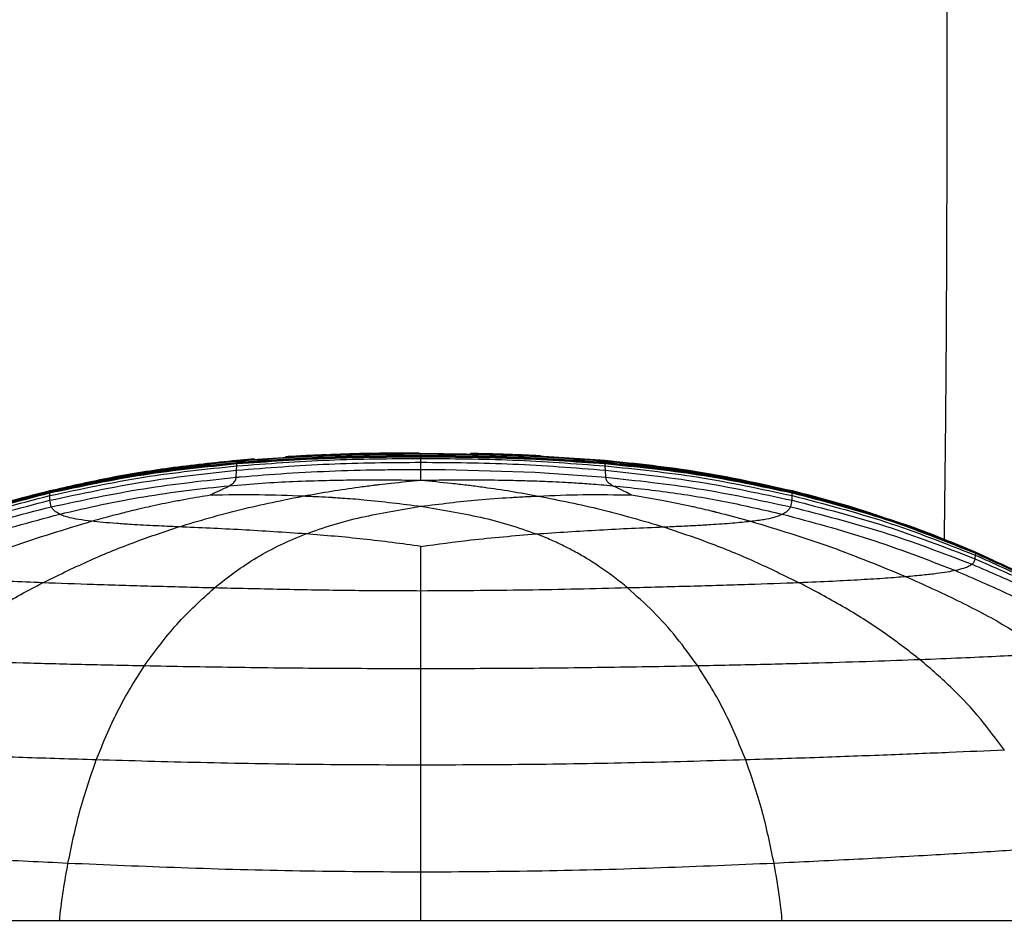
# Paper-space layout '_Front' of a CAD drawing. Header units: millimetres. Extents: x -908 to 908, y 0 to 686.
# Tile 5 of 19: x -848 to -729, y 466 to 575. Entities that reach past the tile are written whole.
import ezdxf

# ---------------------------------------------------------------- set-up
doc = ezdxf.new("R2010")
doc.units = ezdxf.units.MM

psp = doc.layouts.new('_Front')

# ---------------------------------------------------------------- linework, layer by layer
at = {"color": 7, "linetype": 'Continuous', "lineweight": 25}
for p, q in [((-821.77, 521.96), (-811.8, 522.6)), ((-819.61, 522.15), (-821.77, 521.96)), ((-806.86, 522.74), (-799.46, 522.87)), ((-799.46, 522.76), (-799.46, 522.87)), ((-799.46, 522.87), (-788.49, 522.68)), ((-799.46, 522.86), (-799.46, 522.87)), ((-799.46, 522.58), (-799.46, 522.76)), ((-799.46, 522.49), (-799.46, 522.58)), ((-799.46, 522.48), (-799.46, 522.49)), ((-799.46, 522.47), (-799.46, 522.48)), ((-799.46, 522.41), (-799.46, 522.47)), ((-799.46, 522.22), (-799.46, 522.41)), ((-799.46, 521.75), (-799.46, 522.22)), ((-788.24, 522.67), (-777.15, 521.96)), ((-777.15, 521.96), (-786.47, 522.55)), ((-786.35, 522.21), (-785.18, 522.14)), ((-784.73, 522.11), (-777.19, 521.69)), ((-827.69, 521), (-821.73, 521.69)), ((-821.78, 520.79), (-821.77, 521.31)), ((-821.76, 521.89), (-821.77, 521.96)), ((-821.77, 521.95), (-821.77, 521.96)), ((-821.77, 521.31), (-821.74, 521.58)), ((-821.74, 521.76), (-821.76, 521.89)), ((-821.73, 521.7), (-821.74, 521.76)), ((-821.74, 521.58), (-821.73, 521.67)), ((-821.73, 521.67), (-821.73, 521.69)), ((-821.73, 521.69), (-821.73, 521.69)), ((-799.46, 520.88), (-799.46, 521.75)), ((-777.19, 521.7), (-777.18, 521.76)), ((-777.19, 521.69), (-777.19, 521.7)), ((-777.19, 521.7), (-776.86, 521.66)), ((-777.19, 521.67), (-777.19, 521.69)), ((-777.17, 521.58), (-777.19, 521.67)), ((-777.18, 521.76), (-777.16, 521.89)), ((-777.18, 521.76), (-774.66, 521.46)), ((-777.15, 521.31), (-777.17, 521.58)), ((-777.16, 521.89), (-777.15, 521.96)), ((-777.13, 520.79), (-777.15, 521.31)), ((-821.83, 519.94), (-821.78, 520.79)), ((-796.54, 520.87), (-785.63, 520.55)), ((-785.63, 520.55), (-777.09, 519.94)), ((-777.09, 519.94), (-777.13, 520.79)), ((-844.4, 518.18), (-837.89, 519.44)), ((-838.83, 519.38), (-844.4, 518.18)), ((-761.83, 519.59), (-759.49, 519.14)), ((-754.52, 518.18), (-759.47, 519.26)), ((-847.93, 517.26), (-844.43, 518.27)), ((-847.07, 517.48), (-844.42, 518.25)), ((-845.42, 517.92), (-844.4, 518.2)), ((-844.42, 518.25), (-844.43, 518.27)), ((-844.43, 518.27), (-844.43, 518.27)), ((-844.4, 518.2), (-844.42, 518.25)), ((-844.4, 518.2), (-843.21, 518.44)), ((-844.4, 518.19), (-844.4, 518.2)), ((-844.4, 518.18), (-844.4, 518.19)), ((-844.4, 518.16), (-844.4, 518.18)), ((-844.4, 518.04), (-844.4, 518.16)), ((-844.4, 517.71), (-844.4, 518.04)), ((-844.39, 517.14), (-844.4, 517.71)), ((-754.53, 517.14), (-754.52, 517.71)), ((-754.52, 518.19), (-754.51, 518.2)), ((-754.52, 518.18), (-754.52, 518.19)), ((-754.52, 518.18), (-754.52, 518.19)), ((-748.25, 516.53), (-754.52, 518.18)), ((-754.52, 518.16), (-754.52, 518.18)), ((-754.52, 518.04), (-754.52, 518.16)), ((-754.52, 517.71), (-754.52, 518.04)), ((-754.51, 518.2), (-754.5, 518.25)), ((-754.51, 518.2), (-753.41, 517.89)), ((-754.5, 518.25), (-754.49, 518.27)), ((-754.49, 518.27), (-754.49, 518.27)), ((-844.22, 516.35), (-844.39, 517.14)), ((-754.7, 516.35), (-754.53, 517.14)), ((-748.29, 516.41), (-745.8, 515.7)), ((-739.43, 513.53), (-732.34, 510.83)), ((-732.38, 510.5), (-732.42, 510.06)), ((-732.35, 510.73), (-732.38, 510.5)), ((-732.34, 510.82), (-732.35, 510.73)), ((-732.34, 510.84), (-732.34, 510.83)), ((-732.33, 510.84), (-732.34, 510.84)), ((-732.34, 510.83), (-732.34, 510.82)), ((-732.34, 510.83), (-725.65, 507.67)), ((-732.34, 510.83), (-732.34, 510.83)), ((-732.34, 510.83), (-732.34, 510.83)), ((-730.17, 509.86), (-732.33, 510.84)), ((-799.46, 496.72), (-799.46, 502.03)), ((-799.46, 493.89), (-799.46, 496.72)), ((-799.46, 466.18), (-799.46, 472.08))]:
    psp.add_line(p, q, dxfattribs=at)
for points, knots in [([(-734.01, 627.86), (-734.38, 624.38), (-735.1, 617.71), (-735.55, 608.05), (-735.78, 599.19), (-735.84, 591.1), (-735.84, 583.77), (-735.82, 577.19), (-735.81, 571.35), (-735.81, 564.52), (-735.81, 556.36), (-735.84, 546.54), (-735.89, 536.83), (-735.96, 527.28), (-736.05, 519.21), (-736.11, 514.21), (-736.13, 512.33)], [0, 0, 0, 0, 0.090672, 0.1741053, 0.2507227, 0.3206806, 0.3840632, 0.4409515, 0.4914097, 0.5355124, 0.6183831, 0.7032488, 0.7904386, 0.870226, 0.9512032, 1, 1, 1, 1]), ([(-821.77, 521.31), (-818.04, 521.59), (-810.61, 522.14), (-803.17, 522.19), (-799.46, 522.22)], [0, 0, 0, 0, 0.502221, 1, 1, 1, 1]), ([(-821.76, 521.89), (-818.03, 522.16), (-810.61, 522.7), (-803.16, 522.74), (-799.46, 522.76)], [0, 0, 0, 0, 0.502408, 1, 1, 1, 1]), ([(-821.74, 521.76), (-818.01, 522.01), (-810.59, 522.52), (-803.16, 522.56), (-799.46, 522.58)], [0, 0, 0, 0, 0.502511, 1, 1, 1, 1]), ([(-821.74, 521.58), (-818.02, 521.84), (-810.6, 522.35), (-803.16, 522.39), (-799.46, 522.41)], [0, 0, 0, 0, 0.502442, 1, 1, 1, 1]), ([(-821.73, 521.7), (-818, 521.95), (-810.59, 522.44), (-803.16, 522.48), (-799.46, 522.49)], [0, 0, 0, 0, 0.502555, 1, 1, 1, 1]), ([(-821.73, 521.69), (-818, 521.94), (-810.59, 522.44), (-803.16, 522.47), (-799.46, 522.49)], [0, 0, 0, 0, 0.502561, 1, 1, 1, 1]), ([(-821.73, 521.69), (-818, 521.94), (-810.59, 522.43), (-803.16, 522.46), (-799.46, 522.48)], [0, 0, 0, 0, 0.502561, 1, 1, 1, 1]), ([(-821.73, 521.67), (-818.01, 521.92), (-810.59, 522.42), (-803.16, 522.46), (-799.46, 522.47)], [0, 0, 0, 0, 0.502546, 1, 1, 1, 1]), ([(-810.83, 522.66), (-811.69, 522.62), (-813.49, 522.55), (-815.04, 522.46), (-815.85, 522.41)], [0, 0, 0, 0, 0.480772, 1, 1, 1, 1]), ([(-811.8, 522.6), (-811.39, 522.62), (-809.75, 522.74), (-808.1, 522.74), (-806.86, 522.74)], [0, 0, 0, 0, 0.248376, 1, 1, 1, 1]), ([(-799.69, 522.87), (-801.51, 522.86), (-804.89, 522.84), (-808.48, 522.76), (-810.17, 522.69), (-810.35, 522.68)], [0, 0, 0, 0, 0.5104217, 0.946602, 1, 1, 1, 1]), ([(-799.46, 522.76), (-795.76, 522.74), (-788.31, 522.7), (-780.89, 522.16), (-777.16, 521.89)], [0, 0, 0, 0, 0.497587, 1, 1, 1, 1]), ([(-799.46, 522.58), (-795.76, 522.56), (-788.32, 522.52), (-780.9, 522.01), (-777.18, 521.76)], [0, 0, 0, 0, 0.497486, 1, 1, 1, 1]), ([(-799.46, 522.48), (-795.76, 522.48), (-790.85, 522.49), (-785.94, 522.19), (-784.73, 522.11)], [0, 0, 0, 0, 0.752528, 1, 1, 1, 1]), ([(-799.46, 522.49), (-795.76, 522.48), (-788.33, 522.44), (-780.91, 521.95), (-777.19, 521.7)], [0, 0, 0, 0, 0.497445, 1, 1, 1, 1]), ([(-799.46, 522.47), (-795.76, 522.46), (-788.33, 522.42), (-780.91, 521.92), (-777.19, 521.67)], [0, 0, 0, 0, 0.4974491, 1, 1, 1, 1]), ([(-799.46, 522.41), (-795.76, 522.39), (-788.32, 522.35), (-780.9, 521.84), (-777.17, 521.58)], [0, 0, 0, 0, 0.497556, 1, 1, 1, 1]), ([(-799.46, 522.22), (-795.75, 522.19), (-788.31, 522.14), (-780.88, 521.59), (-777.15, 521.31)], [0, 0, 0, 0, 0.497777, 1, 1, 1, 1]), ([(-785, 522.52), (-785.75, 522.56), (-787.14, 522.63), (-789.44, 522.71), (-791.66, 522.78), (-792.84, 522.8), (-793.45, 522.82)], [0, 0, 0, 0, 0.283319, 0.525585, 0.753897, 1, 1, 1, 1]), ([(-821.77, 521.96), (-824.49, 521.68), (-829.75, 521.13), (-837.31, 519.89), (-842.11, 518.8), (-844.43, 518.27)], [0, 0, 0, 0, 0.356746, 0.690058, 1, 1, 1, 1]), ([(-844.43, 518.27), (-840.65, 519.11), (-833.17, 520.76), (-825.54, 521.56), (-821.77, 521.96)], [0, 0, 0, 0, 0.50489, 1, 1, 1, 1]), ([(-844.42, 518.25), (-840.64, 519.07), (-833.15, 520.71), (-825.53, 521.5), (-821.76, 521.89)], [0, 0, 0, 0, 0.50493, 1, 1, 1, 1]), ([(-844.4, 518.16), (-840.61, 518.97), (-833.13, 520.57), (-825.5, 521.31), (-821.73, 521.67)], [0, 0, 0, 0, 0.5050336, 1, 1, 1, 1]), ([(-844.4, 518.04), (-840.62, 518.85), (-833.13, 520.44), (-825.51, 521.2), (-821.74, 521.58)], [0, 0, 0, 0, 0.504904, 1, 1, 1, 1]), ([(-844.4, 517.71), (-840.62, 518.52), (-833.14, 520.13), (-825.54, 520.92), (-821.77, 521.31)], [0, 0, 0, 0, 0.50462, 1, 1, 1, 1]), ([(-837.89, 519.44), (-836.27, 519.78), (-832.9, 520.5), (-829.47, 520.83), (-827.69, 521)], [0, 0, 0, 0, 0.480998, 1, 1, 1, 1]), ([(-835.63, 519.88), (-834.76, 520.06), (-830.17, 520.98), (-825.51, 521.37), (-821.73, 521.69)], [0, 0, 0, 0, 0.189568, 1, 1, 1, 1]), ([(-835.45, 519.92), (-834.64, 520.08), (-830.12, 520.99), (-825.51, 521.38), (-821.73, 521.7)], [0, 0, 0, 0, 0.179316, 1, 1, 1, 1]), ([(-821.78, 520.79), (-818.05, 521.08), (-810.62, 521.66), (-803.17, 521.72), (-799.46, 521.75)], [0, 0, 0, 0, 0.502002, 1, 1, 1, 1]), ([(-799.46, 521.75), (-795.75, 521.72), (-788.29, 521.66), (-780.86, 521.08), (-777.13, 520.79)], [0, 0, 0, 0, 0.497993, 1, 1, 1, 1]), ([(-766.47, 520.47), (-766.56, 520.48), (-766.72, 520.5), (-767.35, 520.59), (-768.16, 520.71), (-768.94, 520.81), (-769.83, 520.93), (-771.18, 521.09), (-772.98, 521.29), (-775.03, 521.5), (-776.43, 521.62), (-777.19, 521.69)], [0, 0, 0, 0, 0.142387, 0.258552, 0.35635, 0.402401, 0.448896, 0.549976, 0.671532, 0.820316, 1, 1, 1, 1]), ([(-777.19, 521.67), (-773.41, 521.31), (-765.79, 520.57), (-758.3, 518.97), (-754.52, 518.16)], [0, 0, 0, 0, 0.494964, 1, 1, 1, 1]), ([(-777.17, 521.58), (-773.4, 521.2), (-765.79, 520.44), (-758.3, 518.85), (-754.52, 518.04)], [0, 0, 0, 0, 0.495092, 1, 1, 1, 1]), ([(-777.16, 521.89), (-773.38, 521.5), (-765.76, 520.71), (-758.28, 519.07), (-754.5, 518.25)], [0, 0, 0, 0, 0.495065, 1, 1, 1, 1]), ([(-754.49, 518.27), (-758.27, 519.11), (-765.75, 520.76), (-773.37, 521.56), (-777.15, 521.96)], [0, 0, 0, 0, 0.5048925, 1, 1, 1, 1]), ([(-777.15, 521.96), (-773.37, 521.56), (-765.75, 520.76), (-758.27, 519.11), (-754.49, 518.27)], [0, 0, 0, 0, 0.4951115, 1, 1, 1, 1]), ([(-777.15, 521.31), (-773.38, 520.92), (-765.77, 520.13), (-758.3, 518.52), (-754.52, 517.71)], [0, 0, 0, 0, 0.4953796, 1, 1, 1, 1]), ([(-844.39, 517.14), (-840.62, 517.95), (-833.15, 519.55), (-825.55, 520.38), (-821.78, 520.79)], [0, 0, 0, 0, 0.50435, 1, 1, 1, 1]), ([(-844.22, 516.35), (-840.5, 517.15), (-833.1, 518.73), (-825.57, 519.54), (-821.83, 519.94)], [0, 0, 0, 0, 0.503883, 1, 1, 1, 1]), ([(-822.36, 519.08), (-822.2, 519.23), (-821.86, 519.56), (-821.84, 519.81), (-821.83, 519.94)], [0, 0, 0, 0, 0.461623, 1, 1, 1, 1]), ([(-821.83, 519.94), (-821.67, 519.95), (-819.63, 520.14), (-815.62, 520.44), (-809.79, 520.73), (-805.32, 520.84), (-802.83, 520.86), (-802.33, 520.87)], [0, 0, 0, 0, 0.025474, 0.313905, 0.617885, 0.922048, 1, 1, 1, 1]), ([(-802.33, 520.87), (-801.89, 520.87), (-801.41, 520.88), (-800.46, 520.88), (-799.94, 520.88), (-799.46, 520.88)], [0, 0, 0, 0, 0.455262, 0.499916, 1, 1, 1, 1]), ([(-799.46, 520.59), (-799.46, 520.6), (-799.46, 520.65), (-799.46, 520.75), (-799.46, 520.84), (-799.46, 520.88)], [0, 0, 0, 0, 0.078559, 0.496069, 1, 1, 1, 1]), ([(-799.46, 520.88), (-798.97, 520.88), (-798.45, 520.88), (-797.48, 520.88), (-796.99, 520.87), (-796.54, 520.87)], [0, 0, 0, 0, 0.500076, 0.535397, 1, 1, 1, 1]), ([(-799.46, 519.69), (-799.46, 519.86), (-799.46, 520.22), (-799.46, 520.46), (-799.46, 520.59)], [0, 0, 0, 0, 0.497879, 1, 1, 1, 1]), ([(-777.13, 520.79), (-773.37, 520.38), (-765.77, 519.55), (-758.3, 517.95), (-754.53, 517.14)], [0, 0, 0, 0, 0.495647, 1, 1, 1, 1]), ([(-777.09, 519.94), (-773.35, 519.54), (-765.81, 518.73), (-758.42, 517.15), (-754.7, 516.35)], [0, 0, 0, 0, 0.496111, 1, 1, 1, 1]), ([(-776.27, 518.91), (-776.42, 519.01), (-776.78, 519.22), (-777.01, 519.57), (-777.06, 519.8), (-777.09, 519.94)], [0, 0, 0, 0, 0.223763, 0.504277, 1, 1, 1, 1]), ([(-768.8, 520.72), (-767.83, 520.62), (-765.49, 520.39), (-763.18, 519.89), (-761.83, 519.59)], [0, 0, 0, 0, 0.413077, 1, 1, 1, 1]), ([(-767.65, 520.59), (-767.07, 520.53), (-762.64, 520.03), (-758.29, 519.04), (-754.52, 518.19)], [0, 0, 0, 0, 0.132008, 1, 1, 1, 1]), ([(-767.53, 520.62), (-766.99, 520.56), (-762.6, 520.06), (-758.29, 519.07), (-754.51, 518.2)], [0, 0, 0, 0, 0.124874, 1, 1, 1, 1]), ([(-843.2, 515.46), (-841.5, 515.86), (-838.14, 516.65), (-833.01, 517.6), (-827.86, 518.38), (-824.37, 518.73), (-822.64, 518.91)], [0, 0, 0, 0, 0.25315, 0.500143, 0.750983, 1, 1, 1, 1]), ([(-824.95, 517.79), (-824.82, 517.86), (-824.57, 518.01), (-824.17, 518.19), (-823.83, 518.34), (-823.48, 518.49), (-823.16, 518.64), (-822.86, 518.78), (-822.71, 518.87), (-822.64, 518.91)], [0, 0, 0, 0, 0.128691, 0.249534, 0.381401, 0.493874, 0.664774, 0.826964, 1, 1, 1, 1]), ([(-822.64, 518.91), (-821.33, 519.02), (-818.75, 519.24), (-814.83, 519.44), (-811.16, 519.56), (-807.27, 519.63), (-803.46, 519.63), (-800.73, 519.59), (-799.46, 519.57)], [0, 0, 0, 0, 0.168994, 0.331099, 0.504804, 0.64255, 0.83433, 1, 1, 1, 1]), ([(-822.64, 518.91), (-822.59, 518.94), (-822.48, 519), (-822.4, 519.05), (-822.36, 519.08)], [0, 0, 0, 0, 0.499744, 1, 1, 1, 1]), ([(-813.66, 517.67), (-812.53, 517.87), (-810.28, 518.28), (-808.1, 518.59), (-807, 518.74)], [0, 0, 0, 0, 0.499058, 1, 1, 1, 1]), ([(-807, 518.74), (-806.43, 518.82), (-805.76, 518.91), (-804.92, 519.01), (-804.18, 519.1), (-802.31, 519.31), (-800.66, 519.46), (-799.46, 519.57)], [0, 0, 0, 0, 0.221965, 0.258686, 0.32743, 0.512723, 1, 1, 1, 1]), ([(-799.46, 519.57), (-799.46, 519.59), (-799.46, 519.63), (-799.46, 519.67), (-799.46, 519.69)], [0, 0, 0, 0, 0.527457, 1, 1, 1, 1]), ([(-799.46, 519.57), (-798.49, 519.59), (-796.6, 519.61), (-793.49, 519.63), (-790.65, 519.61), (-788.1, 519.56), (-786.31, 519.51), (-784.81, 519.46), (-783.41, 519.4), (-782.13, 519.34), (-780.59, 519.25), (-779.16, 519.15), (-777.61, 519.03), (-776.73, 518.95), (-776.27, 518.91)], [0, 0, 0, 0, 0.126972, 0.246045, 0.405423, 0.495175, 0.575326, 0.636128, 0.688918, 0.756256, 0.800345, 0.887221, 0.939851, 1, 1, 1, 1]), ([(-799.46, 519.57), (-798.25, 519.46), (-796.42, 519.29), (-794.44, 519.06), (-793.12, 518.9), (-792.42, 518.81), (-791.82, 518.73)], [0, 0, 0, 0, 0.4867616, 0.7344484, 0.7744377, 1, 1, 1, 1]), ([(-791.82, 518.73), (-790.75, 518.57), (-788.6, 518.27), (-786.38, 517.86), (-785.27, 517.65)], [0, 0, 0, 0, 0.498624, 1, 1, 1, 1]), ([(-773.97, 517.79), (-774.48, 518.04), (-775.52, 518.54), (-776.02, 518.79), (-776.27, 518.91)], [0, 0, 0, 0, 0.493948, 1, 1, 1, 1]), ([(-776.27, 518.91), (-773.95, 518.66), (-769.33, 518.17), (-762.46, 517.02), (-757.98, 515.98), (-755.72, 515.46)], [0, 0, 0, 0, 0.332368, 0.663932, 1, 1, 1, 1]), ([(-866.58, 510.82), (-862.99, 512.27), (-855.75, 515.2), (-848.2, 517.17), (-844.4, 518.16)], [0, 0, 0, 0, 0.496019, 1, 1, 1, 1]), ([(-866.56, 510.73), (-862.98, 512.17), (-855.74, 515.08), (-848.2, 517.05), (-844.4, 518.04)], [0, 0, 0, 0, 0.495961, 1, 1, 1, 1]), ([(-866.54, 510.5), (-862.95, 511.92), (-855.72, 514.78), (-848.19, 516.72), (-844.4, 517.71)], [0, 0, 0, 0, 0.495821, 1, 1, 1, 1]), ([(-844.4, 518.18), (-846.34, 517.69), (-849.85, 516.81), (-854.42, 515.41), (-857.93, 514.22), (-859.54, 513.63), (-860.22, 513.38)], [0, 0, 0, 0, 0.348599, 0.628003, 0.841551, 1, 1, 1, 1]), ([(-844.43, 518.27), (-847.19, 517.58), (-850.65, 516.7), (-854.01, 515.53), (-854.7, 515.3)], [0, 0, 0, 0, 0.7957383, 1, 1, 1, 1]), ([(-839.36, 514.61), (-838.97, 514.71), (-838.18, 514.93), (-837, 515.25), (-835.92, 515.53), (-834.84, 515.81), (-833.72, 516.08), (-832.82, 516.29), (-831.82, 516.51), (-830.78, 516.74), (-829.3, 517.03), (-827.8, 517.32), (-826.34, 517.57), (-825.4, 517.72), (-824.95, 517.79)], [0, 0, 0, 0, 0.0834999, 0.1668148, 0.250239, 0.3135578, 0.3935669, 0.4839089, 0.5017505, 0.6014075, 0.7006657, 0.8071501, 0.9081317, 1, 1, 1, 1]), ([(-828.82, 513.92), (-826.32, 514.66), (-821.31, 516.14), (-816.2, 517.16), (-813.66, 517.67)], [0, 0, 0, 0, 0.50113, 1, 1, 1, 1]), ([(-824.95, 517.79), (-822.98, 517.82), (-819.23, 517.89), (-815.45, 517.74), (-813.66, 517.67)], [0, 0, 0, 0, 0.524046, 1, 1, 1, 1]), ([(-813.66, 517.67), (-813.05, 517.64), (-811.92, 517.6), (-810.78, 517.53), (-810.22, 517.5), (-810.04, 517.49), (-809.63, 517.46), (-808.38, 517.38), (-804.9, 517.11), (-801.76, 516.7), (-799.46, 516.41)], [0, 0, 0, 0, 0.124775, 0.23397, 0.237291, 0.242458, 0.269598, 0.323197, 0.50488, 1, 1, 1, 1]), ([(-799.46, 516.41), (-797.16, 516.7), (-793.61, 517.15), (-789.92, 517.41), (-788.41, 517.5), (-787.88, 517.53), (-786.79, 517.59), (-785.87, 517.63), (-785.27, 517.65)], [0, 0, 0, 0, 0.494408, 0.765031, 0.773307, 0.810376, 0.875232, 1, 1, 1, 1]), ([(-785.27, 517.65), (-783.46, 517.73), (-779.68, 517.89), (-775.92, 517.82), (-773.97, 517.79)], [0, 0, 0, 0, 0.479014, 1, 1, 1, 1]), ([(-785.27, 517.65), (-782.72, 517.15), (-777.61, 516.13), (-772.6, 514.66), (-770.09, 513.92)], [0, 0, 0, 0, 0.498894, 1, 1, 1, 1]), ([(-773.97, 517.79), (-772.75, 517.59), (-770.45, 517.21), (-768.05, 516.72), (-766.77, 516.44), (-766.37, 516.35), (-765.71, 516.2), (-764.96, 516.02), (-764.31, 515.86), (-764.05, 515.8), (-763.97, 515.78), (-763.95, 515.77), (-763.92, 515.77), (-763.88, 515.75), (-763.83, 515.74), (-763.81, 515.74), (-763.81, 515.74), (-763.79, 515.73), (-763.73, 515.72), (-763.49, 515.66), (-762.09, 515.3), (-760.74, 514.93), (-759.56, 514.61)], [0, 0, 0, 0, 0.249096, 0.470928, 0.49546, 0.515518, 0.552964, 0.634456, 0.672429, 0.687445, 0.689517, 0.690049, 0.691227, 0.695424, 0.699695, 0.699983, 0.700102, 0.700492, 0.704621, 0.712877, 0.749763, 1, 1, 1, 1]), ([(-754.52, 518.16), (-750.71, 517.17), (-743.16, 515.2), (-735.93, 512.27), (-732.34, 510.82)], [0, 0, 0, 0, 0.503985, 1, 1, 1, 1]), ([(-754.52, 518.04), (-750.72, 517.05), (-743.17, 515.08), (-735.94, 512.17), (-732.35, 510.73)], [0, 0, 0, 0, 0.504041, 1, 1, 1, 1]), ([(-754.52, 517.71), (-750.73, 516.72), (-743.2, 514.78), (-735.97, 511.92), (-732.38, 510.5)], [0, 0, 0, 0, 0.50418, 1, 1, 1, 1]), ([(-754.5, 518.25), (-750.7, 517.24), (-743.15, 515.24), (-735.92, 512.3), (-732.34, 510.84)], [0, 0, 0, 0, 0.503981, 1, 1, 1, 1]), ([(-743.51, 515.05), (-744.85, 515.51), (-748.46, 516.74), (-752.16, 517.68), (-754.49, 518.27)], [0, 0, 0, 0, 0.370447, 1, 1, 1, 1]), ([(-754.49, 518.27), (-750.69, 517.26), (-743.15, 515.25), (-735.92, 512.3), (-732.33, 510.84)], [0, 0, 0, 0, 0.503985, 1, 1, 1, 1]), ([(-866.5, 510.06), (-862.92, 511.45), (-855.69, 514.25), (-848.17, 516.17), (-844.39, 517.14)], [0, 0, 0, 0, 0.495703, 1, 1, 1, 1]), ([(-866.18, 509.39), (-862.61, 510.75), (-855.44, 513.49), (-847.98, 515.39), (-844.22, 516.35)], [0, 0, 0, 0, 0.496843, 1, 1, 1, 1]), ([(-843.2, 515.46), (-843.38, 515.56), (-843.75, 515.78), (-844.05, 516.07), (-844.16, 516.25), (-844.22, 516.35)], [0, 0, 0, 0, 0.295487, 0.630969, 1, 1, 1, 1]), ([(-813.39, 513.07), (-812.32, 513.45), (-810.19, 514.21), (-805.57, 515.41), (-801.89, 516.01), (-799.46, 516.41)], [0, 0, 0, 0, 0.254956, 0.506447, 1, 1, 1, 1]), ([(-799.46, 516.41), (-797.02, 516.01), (-793.35, 515.41), (-788.73, 514.21), (-786.6, 513.45), (-785.53, 513.07)], [0, 0, 0, 0, 0.49345, 0.744996, 1, 1, 1, 1]), ([(-755.72, 515.46), (-755.54, 515.56), (-755.16, 515.78), (-754.87, 516.07), (-754.76, 516.25), (-754.7, 516.35)], [0, 0, 0, 0, 0.295487, 0.630969, 1, 1, 1, 1]), ([(-754.7, 516.35), (-750.94, 515.39), (-743.47, 513.49), (-736.3, 510.75), (-732.74, 509.39)], [0, 0, 0, 0, 0.503156, 1, 1, 1, 1]), ([(-754.53, 517.14), (-750.74, 516.17), (-743.23, 514.25), (-736, 511.45), (-732.42, 510.06)], [0, 0, 0, 0, 0.504298, 1, 1, 1, 1]), ([(-864.15, 508.63), (-860.71, 509.96), (-853.9, 512.6), (-846.75, 514.51), (-843.2, 515.46)], [0, 0, 0, 0, 0.503918, 1, 1, 1, 1]), ([(-839.36, 514.61), (-839.9, 514.67), (-841, 514.81), (-842.04, 515.03), (-842.76, 515.25), (-843.05, 515.38), (-843.2, 515.46)], [0, 0, 0, 0, 0.226077, 0.460399, 0.715445, 1, 1, 1, 1]), ([(-759.56, 514.61), (-758.98, 514.68), (-757.78, 514.83), (-756.43, 515.13), (-756, 515.33), (-755.72, 515.46)], [0, 0, 0, 0, 0.2452514, 0.5056335, 1, 1, 1, 1]), ([(-755.72, 515.46), (-752.17, 514.51), (-745.02, 512.6), (-738.21, 509.96), (-734.77, 508.63)], [0, 0, 0, 0, 0.4960811, 1, 1, 1, 1]), ([(-745.8, 515.7), (-744.92, 515.47), (-742.75, 514.89), (-740.67, 514.04), (-739.43, 513.53)], [0, 0, 0, 0, 0.403723, 1, 1, 1, 1]), ([(-744.66, 515.39), (-744.16, 515.25), (-739.95, 514.07), (-735.91, 512.35), (-732.34, 510.83)], [0, 0, 0, 0, 0.1169494, 1, 1, 1, 1]), ([(-744.49, 515.33), (-744.05, 515.21), (-739.89, 514.04), (-735.91, 512.35), (-732.34, 510.83)], [0, 0, 0, 0, 0.104994, 1, 1, 1, 1]), ([(-858.19, 507.88), (-855.14, 509.14), (-849.05, 511.66), (-842.59, 513.63), (-839.36, 514.61)], [0, 0, 0, 0, 0.500322, 1, 1, 1, 1]), ([(-845.27, 507.14), (-843.47, 508.02), (-839.92, 509.76), (-834.45, 512.02), (-830.67, 513.29), (-828.82, 513.92)], [0, 0, 0, 0, 0.345424, 0.681318, 1, 1, 1, 1]), ([(-828.82, 513.92), (-829.73, 513.96), (-831.68, 514.05), (-834.19, 514.18), (-836.33, 514.33), (-837.99, 514.46), (-838.91, 514.56), (-839.36, 514.61)], [0, 0, 0, 0, 0.229443, 0.49586, 0.663443, 0.834129, 1, 1, 1, 1]), ([(-813.39, 513.07), (-815.98, 513.24), (-821.17, 513.59), (-826.28, 513.81), (-828.82, 513.92)], [0, 0, 0, 0, 0.500554, 1, 1, 1, 1]), ([(-785.53, 513.07), (-782.97, 513.24), (-777.78, 513.59), (-772.67, 513.81), (-770.09, 513.92)], [0, 0, 0, 0, 0.494284, 1, 1, 1, 1]), ([(-770.09, 513.92), (-769.42, 513.95), (-768.1, 514.01), (-766.19, 514.1), (-764.04, 514.23), (-761.68, 514.39), (-760.26, 514.53), (-759.56, 514.61)], [0, 0, 0, 0, 0.171622, 0.335559, 0.494271, 0.750392, 1, 1, 1, 1]), ([(-770.09, 513.92), (-768.25, 513.29), (-764.46, 512.02), (-758.99, 509.76), (-755.45, 508.02), (-753.65, 507.14)], [0, 0, 0, 0, 0.318677, 0.654574, 1, 1, 1, 1]), ([(-759.56, 514.61), (-756.3, 513.62), (-749.84, 511.65), (-743.75, 509.13), (-740.73, 507.88)], [0, 0, 0, 0, 0.504639, 1, 1, 1, 1]), ([(-732.33, 510.84), (-734.9, 511.92), (-738.36, 513.39), (-741.95, 514.54), (-742.88, 514.84)], [0, 0, 0, 0, 0.7394093, 1, 1, 1, 1]), ([(-824.47, 506.52), (-823.65, 507.18), (-822.04, 508.48), (-819.38, 510.22), (-816.56, 511.78), (-814.44, 512.64), (-813.39, 513.07)], [0, 0, 0, 0, 0.26013, 0.51374, 0.760255, 1, 1, 1, 1]), ([(-799.46, 511.56), (-801.78, 511.87), (-806.39, 512.49), (-811.07, 512.88), (-813.39, 513.07)], [0, 0, 0, 0, 0.5040109, 1, 1, 1, 1]), ([(-799.46, 511.56), (-797.46, 511.83), (-792.85, 512.46), (-788.17, 512.85), (-785.53, 513.07)], [0, 0, 0, 0, 0.434276, 1, 1, 1, 1]), ([(-774.45, 506.52), (-774.71, 506.74), (-775.23, 507.16), (-776.03, 507.79), (-776.88, 508.42), (-777.69, 508.99), (-778.55, 509.56), (-779.58, 510.21), (-780.86, 510.94), (-782.35, 511.71), (-783.87, 512.42), (-784.98, 512.85), (-785.53, 513.07)], [0, 0, 0, 0, 0.08397, 0.167343, 0.25008, 0.344031, 0.40955, 0.495967, 0.633471, 0.750485, 0.876108, 1, 1, 1, 1]), ([(-799.46, 508.17), (-799.46, 508.25), (-799.46, 508.84), (-799.46, 509.96), (-799.46, 510.98), (-799.46, 511.5), (-799.46, 511.53), (-799.46, 511.55), (-799.46, 511.56)], [0, 0, 0, 0, 0.066236, 0.5, 0.971678, 0.985839, 0.99292, 1, 1, 1, 1]), ([(-732.38, 510.5), (-730.13, 509.5), (-725.73, 507.54), (-719.56, 504.2), (-715.83, 501.6), (-714.03, 500.34)], [0, 0, 0, 0, 0.3519284, 0.686418, 1, 1, 1, 1]), ([(-732.35, 510.73), (-730.1, 509.71), (-725.7, 507.73), (-719.53, 504.33), (-715.81, 501.7), (-714.01, 500.42)], [0, 0, 0, 0, 0.351926, 0.686481, 1, 1, 1, 1]), ([(-732.34, 510.83), (-730.07, 509.83), (-726.93, 508.45), (-723.96, 506.74), (-723.14, 506.26)], [0, 0, 0, 0, 0.722891, 1, 1, 1, 1]), ([(-732.34, 510.82), (-730.09, 509.79), (-725.69, 507.79), (-719.52, 504.37), (-715.8, 501.73), (-714, 500.45)], [0, 0, 0, 0, 0.351944, 0.686516, 1, 1, 1, 1]), ([(-732.74, 509.39), (-732.86, 509.31), (-733.08, 509.15), (-733.68, 508.9), (-734.42, 508.71), (-734.77, 508.63)], [0, 0, 0, 0, 0.359413, 0.694552, 1, 1, 1, 1]), ([(-732.42, 510.06), (-732.42, 509.96), (-732.42, 509.77), (-732.63, 509.52), (-732.74, 509.39)], [0, 0, 0, 0, 0.507656, 1, 1, 1, 1]), ([(-732.74, 509.39), (-730.5, 508.43), (-726.12, 506.55), (-719.95, 503.34), (-716.22, 500.83), (-714.41, 499.61)], [0, 0, 0, 0, 0.352101, 0.686726, 1, 1, 1, 1]), ([(-732.42, 510.06), (-730.17, 509.08), (-725.77, 507.17), (-719.6, 503.89), (-715.87, 501.33), (-714.07, 500.09)], [0, 0, 0, 0, 0.35205, 0.686529, 1, 1, 1, 1]), ([(-845.27, 507.14), (-846.62, 507.2), (-849.22, 507.31), (-852.72, 507.5), (-855.76, 507.69), (-857.39, 507.82), (-858.19, 507.88)], [0, 0, 0, 0, 0.27439, 0.528032, 0.767529, 1, 1, 1, 1]), ([(-799.46, 506.15), (-799.46, 506.5), (-799.46, 507.19), (-799.46, 507.85), (-799.46, 508.17)], [0, 0, 0, 0, 0.511946, 1, 1, 1, 1]), ([(-740.73, 507.88), (-741.53, 507.82), (-743.15, 507.69), (-746.2, 507.5), (-749.7, 507.31), (-752.3, 507.2), (-753.65, 507.14)], [0, 0, 0, 0, 0.23247, 0.471968, 0.72561, 1, 1, 1, 1]), ([(-734.77, 508.63), (-735.08, 508.57), (-735.66, 508.45), (-736.96, 508.26), (-738.57, 508.07), (-740.01, 507.94), (-740.73, 507.88)], [0, 0, 0, 0, 0.273881, 0.527811, 0.767607, 1, 1, 1, 1]), ([(-740.73, 507.88), (-738.65, 506.95), (-734.55, 505.1), (-728.73, 502.04), (-725.11, 499.69), (-723.35, 498.55)], [0, 0, 0, 0, 0.3445124, 0.6804691, 1, 1, 1, 1]), ([(-734.77, 508.63), (-732.57, 507.68), (-728.26, 505.83), (-722.17, 502.69), (-718.44, 500.25), (-716.63, 499.06)], [0, 0, 0, 0, 0.349797, 0.685023, 1, 1, 1, 1]), ([(-859.88, 497.82), (-858.41, 498.96), (-855.41, 501.27), (-850.52, 504.35), (-847.03, 506.21), (-845.27, 507.14)], [0, 0, 0, 0, 0.322801, 0.658469, 1, 1, 1, 1]), ([(-824.47, 506.52), (-827.02, 506.58), (-831.94, 506.71), (-838.92, 506.91), (-843.22, 507.07), (-845.27, 507.14)], [0, 0, 0, 0, 0.3602315, 0.6956724, 1, 1, 1, 1]), ([(-753.65, 507.14), (-755.7, 507.07), (-760, 506.91), (-766.98, 506.71), (-771.9, 506.58), (-774.45, 506.52)], [0, 0, 0, 0, 0.304322, 0.639776, 1, 1, 1, 1]), ([(-739.04, 497.82), (-740.51, 498.96), (-743.51, 501.27), (-748.4, 504.35), (-751.89, 506.21), (-753.65, 507.14)], [0, 0, 0, 0, 0.322802, 0.65847, 1, 1, 1, 1]), ([(-832.95, 497.07), (-831.69, 498.8), (-829.16, 502.28), (-826.03, 505.1), (-824.47, 506.52)], [0, 0, 0, 0, 0.498049, 1, 1, 1, 1]), ([(-799.46, 506.15), (-802.31, 506.16), (-807.96, 506.18), (-816.31, 506.33), (-821.78, 506.46), (-824.47, 506.52)], [0, 0, 0, 0, 0.339849, 0.674845, 1, 1, 1, 1]), ([(-774.45, 506.52), (-778.53, 506.42), (-786.81, 506.22), (-795.2, 506.17), (-799.46, 506.15)], [0, 0, 0, 0, 0.491762, 1, 1, 1, 1]), ([(-799.46, 502.03), (-799.46, 502.92), (-799.46, 504.34), (-799.46, 505.66), (-799.46, 506.15)], [0, 0, 0, 0, 0.632795, 1, 1, 1, 1]), ([(-765.96, 497.07), (-766.8, 498.23), (-768.48, 500.57), (-771.29, 503.7), (-773.4, 505.58), (-774.45, 506.52)], [0, 0, 0, 0, 0.330439, 0.666135, 1, 1, 1, 1]), ([(-723.35, 498.55), (-724.28, 498.5), (-726.18, 498.4), (-729.82, 498.21), (-734.11, 498.02), (-737.35, 497.89), (-739.04, 497.82)], [0, 0, 0, 0, 0.231651, 0.470619, 0.724212, 1, 1, 1, 1]), ([(-832.95, 497.07), (-835.49, 497.12), (-840.43, 497.22), (-847.49, 497.41), (-853.98, 497.6), (-857.97, 497.75), (-859.88, 497.82)], [0, 0, 0, 0, 0.275845, 0.535967, 0.777936, 1, 1, 1, 1]), ([(-838.77, 485.69), (-837.95, 487.7), (-836.24, 491.87), (-834.08, 495.3), (-832.95, 497.07)], [0, 0, 0, 0, 0.482969, 1, 1, 1, 1]), ([(-799.46, 496.72), (-803.29, 496.73), (-810.88, 496.75), (-822.07, 496.87), (-829.37, 497), (-832.95, 497.07)], [0, 0, 0, 0, 0.341976, 0.677465, 1, 1, 1, 1]), ([(-765.96, 497.07), (-769.54, 497), (-776.85, 496.87), (-788.04, 496.75), (-795.63, 496.73), (-799.46, 496.72)], [0, 0, 0, 0, 0.322537, 0.658026, 1, 1, 1, 1]), ([(-739.04, 497.82), (-740.95, 497.75), (-744.94, 497.6), (-751.43, 497.41), (-758.49, 497.22), (-763.42, 497.12), (-765.96, 497.07)], [0, 0, 0, 0, 0.222067, 0.464034, 0.724154, 1, 1, 1, 1]), ([(-760.15, 485.69), (-760.97, 487.7), (-762.67, 491.87), (-764.84, 495.3), (-765.96, 497.07)], [0, 0, 0, 0, 0.48296, 1, 1, 1, 1]), ([(-728.84, 486.87), (-729.79, 488.15), (-731.73, 490.8), (-735.14, 494.46), (-737.71, 496.68), (-739.04, 497.82)], [0, 0, 0, 0, 0.311526, 0.644025, 1, 1, 1, 1]), ([(-799.46, 485.05), (-799.46, 486.59), (-799.46, 489.72), (-799.46, 492.48), (-799.46, 493.89)], [0, 0, 0, 0, 0.491122, 1, 1, 1, 1]), ([(-838.77, 485.69), (-841.74, 485.78), (-847.5, 485.96), (-855.73, 486.27), (-863.27, 486.57), (-867.87, 486.77), (-870.07, 486.87)], [0, 0, 0, 0, 0.276626, 0.536759, 0.778237, 1, 1, 1, 1]), ([(-728.84, 486.87), (-731.05, 486.77), (-735.64, 486.57), (-743.19, 486.27), (-751.42, 485.96), (-757.18, 485.78), (-760.15, 485.69)], [0, 0, 0, 0, 0.221761, 0.463239, 0.723373, 1, 1, 1, 1]), ([(-842.2, 473.15), (-841.75, 475.32), (-840.82, 479.79), (-839.47, 483.68), (-838.77, 485.69)], [0, 0, 0, 0, 0.486006, 1, 1, 1, 1]), ([(-799.46, 485.05), (-803.96, 485.07), (-812.87, 485.1), (-826, 485.33), (-834.57, 485.57), (-838.77, 485.69)], [0, 0, 0, 0, 0.342405, 0.678055, 1, 1, 1, 1]), ([(-760.15, 485.69), (-764.35, 485.57), (-772.92, 485.33), (-786.05, 485.1), (-794.96, 485.07), (-799.46, 485.05)], [0, 0, 0, 0, 0.3219429, 0.657593, 1, 1, 1, 1]), ([(-756.72, 473.15), (-757.17, 475.32), (-758.09, 479.79), (-759.45, 483.68), (-760.15, 485.69)], [0, 0, 0, 0, 0.486005, 1, 1, 1, 1]), ([(-799.46, 472.08), (-799.46, 474.32), (-799.46, 478.89), (-799.46, 482.97), (-799.46, 485.05)], [0, 0, 0, 0, 0.490628, 1, 1, 1, 1]), ([(-842.2, 473.15), (-845.42, 473.31), (-851.67, 473.61), (-860.6, 474.1), (-868.79, 474.59), (-873.75, 474.89), (-876.12, 475.03)], [0, 0, 0, 0, 0.2764928, 0.5362849, 0.7775625, 1, 1, 1, 1]), ([(-722.79, 475.03), (-725.17, 474.89), (-730.13, 474.59), (-738.32, 474.1), (-747.24, 473.6), (-753.49, 473.31), (-756.72, 473.15)], [0, 0, 0, 0, 0.2224362, 0.4637129, 0.7235045, 1, 1, 1, 1]), ([(-843.22, 466.18), (-843.2, 466.32), (-842.98, 468.73), (-842.58, 471), (-842.2, 473.15)], [0, 0, 0, 0, 0.0561462, 1, 1, 1, 1]), ([(-799.46, 472.08), (-804.35, 472.11), (-814.04, 472.17), (-828.31, 472.56), (-837.64, 472.96), (-842.2, 473.15)], [0, 0, 0, 0, 0.342549, 0.678295, 1, 1, 1, 1]), ([(-756.72, 473.15), (-761.28, 472.96), (-770.6, 472.56), (-784.88, 472.17), (-794.57, 472.11), (-799.46, 472.08)], [0, 0, 0, 0, 0.321705, 0.657449, 1, 1, 1, 1]), ([(-755.73, 466.18), (-755.81, 467.06), (-756.05, 469.46), (-756.46, 471.72), (-756.72, 473.15)], [0, 0, 0, 0, 0.365483, 1, 1, 1, 1]), ([(-690.74, 463.02), (-690.69, 463.26), (-690.61, 463.66), (-690.75, 464.41), (-691.05, 464.98), (-691.27, 465.27), (-691.51, 465.52), (-691.72, 465.69), (-691.88, 465.8), (-692.04, 465.89), (-692.28, 466), (-692.54, 466.07), (-693.01, 466.16), (-693.6, 466.18), (-694.15, 466.18), (-694.67, 466.18), (-695.35, 466.18), (-696.28, 466.18), (-697.57, 466.18), (-699.24, 466.18), (-701.48, 466.18), (-704.29, 466.18), (-707.56, 466.18), (-711.24, 466.18), (-715.26, 466.18), (-720.03, 466.18), (-725.6, 466.18), (-731.94, 466.18), (-740.21, 466.18), (-750.42, 466.18), (-762.44, 466.18), (-774.45, 466.18), (-786.45, 466.18), (-801.12, 466.18), (-818.46, 466.18), (-834.46, 466.18), (-846.47, 466.18), (-854.48, 466.18), (-862.42, 466.18), (-870.18, 466.18), (-876.69, 466.18), (-881.95, 466.18), (-886.09, 466.18), (-889.92, 466.18), (-893.37, 466.18), (-896.37, 466.18), (-898.86, 466.18), (-900.77, 466.18), (-902.32, 466.18), (-903.43, 466.18), (-904.2, 466.18), (-904.78, 466.18), (-905.23, 466.18), (-905.54, 466.18), (-905.88, 466.17), (-906.41, 466.11), (-907.18, 465.81), (-907.61, 465.34), (-907.81, 465.12)], [0, 0, 0, 0, 0.008973, 0.014967, 0.016771, 0.018156, 0.019051, 0.019881, 0.020559, 0.021401, 0.023146, 0.02768, 0.037005, 0.055326, 0.073219, 0.094042, 0.114181, 0.13336, 0.148836, 0.164179, 0.179569, 0.195001, 0.210458, 0.225937, 0.241385, 0.256725, 0.276938, 0.297076, 0.317263, 0.353741, 0.390114, 0.426294, 0.462426, 0.498531, 0.558725, 0.619018, 0.643266, 0.667596, 0.691884, 0.716057, 0.740267, 0.755552, 0.77098, 0.786476, 0.801962, 0.817399, 0.832761, 0.848223, 0.863895, 0.885197, 0.907123, 0.930541, 0.942904, 0.955766, 0.968507, 0.985411, 0.992965, 1, 1, 1, 1])]:
    psp.add_open_spline(points, degree=3, knots=knots, dxfattribs=at)

doc.saveas('drawing.dxf')
